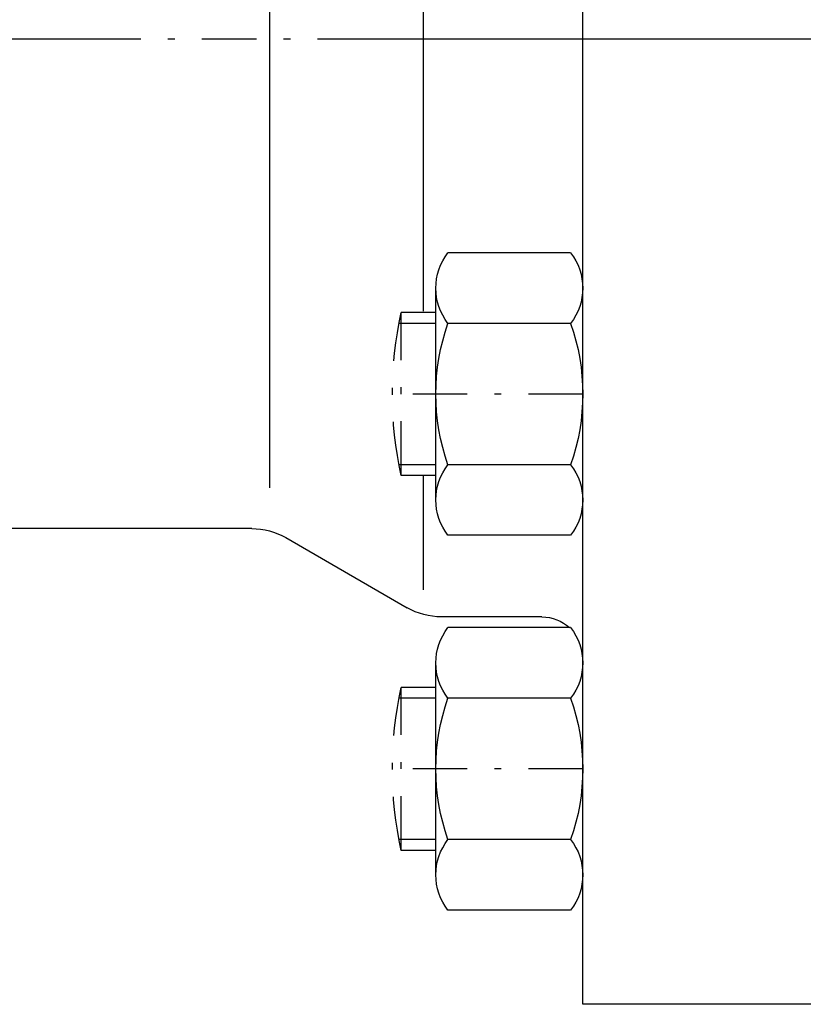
# Model space of a CAD drawing. Extents: x 34439 to 126910, y -74890 to 17912.
# Tile 102 of 256: x 121390 to 121419, y -56750 to -56713. Entities that reach past the tile are written whole.
import ezdxf

# ---------------------------------------------------------------- set-up
doc = ezdxf.new("R2010")
doc.units = 0
doc.header["$MEASUREMENT"] = 0
doc.linetypes.add('DASHDOT', pattern=[8.5, 4, -2, 0.5, -2])
for name, color, linetype in [('LC-002-002-----0', 2, 'DASHDOT'), ('LC-007-002-----0', 1, 'Continuous'), ('LC-008-002-----0', 1, 'Continuous'), ('LC-010-002-----0', 1, 'Continuous'), ('LC-013-072-----0', 1, 'Continuous')]:
    doc.layers.add(name, color=color, linetype=linetype)

# ---------------------------------------------------------------- blocks, each defined once
blk = doc.blocks.new('kdk dn40 pn50')
at = {"layer": 'LC-002-002-----0', "color": 1}
for p, q in [((53.3, -20.104), (55.848, -20.104)), ((55.848, -32.104), (55.848, -20.104)), ((53.3, -32.104), (55.848, -32.104)), ((53.3, -47.681), (55.848, -47.681)), ((55.848, -59.681), (55.848, -47.681)), ((53.3, -59.681), (55.848, -59.681))]:
    blk.add_line(p, q, dxfattribs=at)
at = {"layer": 'LC-002-002-----0'}
for p, q in [((53.3, -20.904), (56.012, -20.904)), ((53.3, -31.304), (56.012, -31.304)), ((53.3, -48.481), (56.012, -48.481)), ((53.3, -58.881), (56.012, -58.881))]:
    blk.add_line(p, q, dxfattribs=at)
at = {"layer": 'LC-002-002-----0', "color": 1}
for centre in [(28.555, -26.104), (28.555, -53.681)]:
    blk.add_arc(centre, 27.945, 347.60155, 12.39845, dxfattribs=at)
at = {"layer": 'LC-007-002-----0'}
for p, q in [((42.5, -71), (42.5, 71)), ((65.5, -33), (65.5, 33)), ((66.84, -36), (94.5, -36)), ((64.34, -36.67), (55.402, -41.83)), ((45.5, -42.5), (52.902, -42.5)), ((-21.5, -71), (42.5, -71))]:
    blk.add_line(p, q, dxfattribs=at)
for centre, radius, start, end in [((66.84, -41), 5, 90, 120), ((52.902, -37.5), 5, 270, 300), ((45.5, -45.5), 3, 90, 132.51135)]:
    blk.add_arc(centre, radius, start, end, dxfattribs=at)
at = {"layer": 'LC-008-002-----0'}
for p, q in [((54.242, 8.882), (54.242, -20.018)), ((54.242, -32.104), (54.242, -40.5))]:
    blk.add_line(p, q, dxfattribs=at)
at = {"layer": 'LC-010-002-----0', "color": 2, "linetype": 'DASHDOT'}
for p, q in [((-120.5, 0), (120.5, 0)), ((42.5, -26.104), (56.5, -26.104)), ((42.5, -53.681), (56.5, -53.681))]:
    blk.add_line(p, q, dxfattribs=at)
at = {"layer": 'LC-013-072-----0'}
for p, q in [((43.389, -15.712), (52.411, -15.712)), ((53.3, -33.899), (53.3, -18.31)), ((43.389, -20.908), (52.411, -20.908)), ((43.389, -31.301), (52.411, -31.301)), ((43.389, -36.497), (52.411, -36.497)), ((43.389, -43.289), (52.411, -43.289)), ((53.3, -61.475), (53.3, -45.887)), ((43.389, -48.485), (52.411, -48.485)), ((43.389, -58.877), (52.411, -58.877)), ((43.389, -64.073), (52.411, -64.073))]:
    blk.add_line(p, q, dxfattribs=at)
for centre, radius, start, end in [((46.742, -18.31), 4.242, 142.23656, 217.76344), ((49.058, -18.31), 4.242, 322.23656, 37.76344), ((58.137, -26.104), 15.637, 160.59144, 199.40857), ((37.663, -26.104), 15.637, 340.59143, 19.40857), ((46.742, -33.899), 4.242, 142.23656, 217.76344), ((49.058, -33.899), 4.242, 322.23656, 37.76344), ((46.742, -45.887), 4.242, 142.23656, 217.76344), ((49.058, -45.887), 4.242, 322.23656, 37.76344), ((58.137, -53.681), 15.637, 160.59144, 199.40857), ((37.663, -53.681), 15.637, 340.59143, 19.40857), ((46.742, -61.475), 4.242, 142.23656, 217.76344), ((49.058, -61.475), 4.242, 322.23656, 37.76344)]:
    blk.add_arc(centre, radius, start, end, dxfattribs=at)

msp = doc.modelspace()

# ---------------------------------------------------------------- linework, layer by layer
at = {"linetype": 'DASHDOT', "ltscale": 5}
msp.add_line((121677.724, -56714.065), (121334.678, -56714.065), dxfattribs=at)

# ---------------------------------------------------------------- block references
at = {"linetype": 'Continuous', "xscale": -0.5, "yscale": 0.5, "zscale": 2}
msp.add_blockref('kdk dn40 pn50', (121431.987, -56714.065), dxfattribs=at)

doc.saveas('drawing.dxf')
